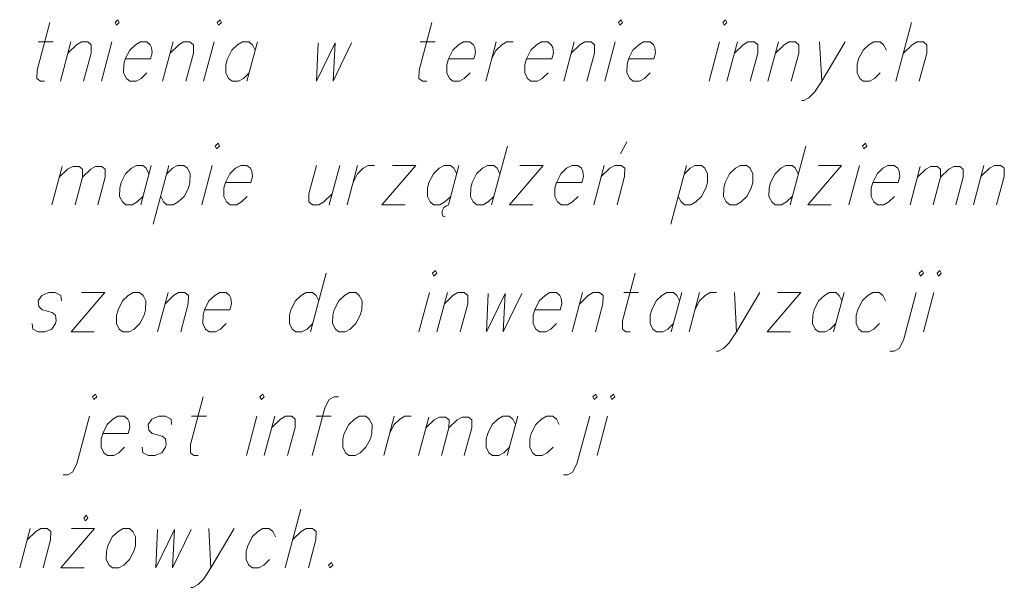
# Model space of a CAD drawing. Header units: millimetres. Extents: x 460 to 2266, y 622 to 2169.
# Tile 37 of 95: x 2080.35 to 2091.91, y 1834.77 to 1841.43. Entities that reach past the tile are written whole.
import ezdxf

# ---------------------------------------------------------------- set-up
doc = ezdxf.new("R2010")
doc.units = ezdxf.units.MM
doc.layers.add('#RAMKA', color=7, linetype='Continuous', lineweight=18)

# ---------------------------------------------------------------- blocks, each defined once
blk = doc.blocks.new('*U453')
at = {"layer": '#RAMKA', "color": 7, "linetype": 'ByBlock', "lineweight": 18}
blk.add_line((5555375.698, 5636187.795), (5555375.872, 5636187.795), dxfattribs=at)
at = {"layer": '#RAMKA', "color": 7, "linetype": 'ByBlock', "lineweight": 18, "flags": 128}
blk.add_lwpolyline([(5555375.834, 5636188.022), (5555375.684, 5636187.464), (5555375.683, 5636187.366), (5555375.724, 5636187.333), (5555375.773, 5636187.333)], dxfattribs=at)
blk = doc.blocks.new('*U454')
at = {"layer": '#RAMKA', "color": 7, "linetype": 'ByBlock', "lineweight": 18}
blk.add_line((5555376.081, 5636187.795), (5555375.958, 5636187.333), dxfattribs=at)
at = {"layer": '#RAMKA', "color": 7, "linetype": 'ByBlock', "lineweight": 18, "flags": 128}
blk.add_lwpolyline([(5555376.046, 5636187.664), (5555376.147, 5636187.762), (5555376.206, 5636187.795), (5555376.28, 5636187.795), (5555376.321, 5636187.762), (5555376.32, 5636187.664), (5555376.231, 5636187.333)], dxfattribs=at)
blk = doc.blocks.new('*U455')
at = {"layer": '#RAMKA', "color": 7, "linetype": 'ByBlock', "lineweight": 18}
blk.add_line((5555376.564, 5636187.795), (5555376.44, 5636187.333), dxfattribs=at)
at = {"layer": '#RAMKA', "color": 7, "linetype": 'ByBlock', "lineweight": 18, "flags": 128}
blk.add_lwpolyline([(5555376.6, 5636188.022), (5555376.616, 5636187.99), (5555376.65, 5636188.022), (5555376.634, 5636188.055), (5555376.6, 5636188.022)], dxfattribs=at)
blk = doc.blocks.new('*U456')
at = {"layer": '#RAMKA', "color": 7, "linetype": 'ByBlock', "lineweight": 18}
blk.add_line((5555377.281, 5636187.795), (5555377.157, 5636187.333), dxfattribs=at)
at = {"layer": '#RAMKA', "color": 7, "linetype": 'ByBlock', "lineweight": 18, "flags": 128}
blk.add_lwpolyline([(5555377.246, 5636187.664), (5555377.347, 5636187.762), (5555377.405, 5636187.795), (5555377.48, 5636187.795), (5555377.521, 5636187.762), (5555377.52, 5636187.664), (5555377.431, 5636187.333)], dxfattribs=at)
blk = doc.blocks.new('*U457')
at = {"layer": '#RAMKA', "color": 7, "linetype": 'ByBlock', "lineweight": 18}
blk.add_line((5555377.764, 5636187.795), (5555377.64, 5636187.333), dxfattribs=at)
at = {"layer": '#RAMKA', "color": 7, "linetype": 'ByBlock', "lineweight": 18, "flags": 128}
blk.add_lwpolyline([(5555377.8, 5636188.022), (5555377.816, 5636187.99), (5555377.85, 5636188.022), (5555377.833, 5636188.055), (5555377.8, 5636188.022)], dxfattribs=at)
blk = doc.blocks.new('*U458')
at = {"layer": '#RAMKA', "color": 7, "linetype": 'ByBlock', "lineweight": 18}
blk.add_line((5555378.271, 5636187.795), (5555378.148, 5636187.333), dxfattribs=at)
at = {"layer": '#RAMKA', "color": 7, "linetype": 'ByBlock', "lineweight": 18, "flags": 128}
blk.add_lwpolyline([(5555378.245, 5636187.697), (5555378.213, 5636187.762), (5555378.172, 5636187.795), (5555378.097, 5636187.795), (5555378.039, 5636187.762), (5555377.972, 5636187.697), (5555377.919, 5636187.594), (5555377.902, 5636187.529), (5555377.9, 5636187.431), (5555377.933, 5636187.366), (5555377.974, 5636187.333), (5555378.048, 5636187.333), (5555378.107, 5636187.366), (5555378.174, 5636187.431)], dxfattribs=at)
blk = doc.blocks.new('*U459')
at = {"layer": '#RAMKA', "color": 7, "linetype": 'ByBlock', "lineweight": 18}
blk.add_line((5555380.184, 5636187.795), (5555380.358, 5636187.795), dxfattribs=at)
at = {"layer": '#RAMKA', "color": 7, "linetype": 'ByBlock', "lineweight": 18, "flags": 128}
blk.add_lwpolyline([(5555380.32, 5636188.022), (5555380.17, 5636187.464), (5555380.169, 5636187.366), (5555380.21, 5636187.333), (5555380.26, 5636187.333)], dxfattribs=at)
blk = doc.blocks.new('*U460')
at = {"layer": '#RAMKA', "color": 7, "linetype": 'ByBlock', "lineweight": 18}
blk.add_line((5555381.075, 5636187.795), (5555380.952, 5636187.333), dxfattribs=at)
at = {"layer": '#RAMKA', "color": 7, "linetype": 'ByBlock', "lineweight": 18, "flags": 128}
blk.add_lwpolyline([(5555381.022, 5636187.594), (5555381.074, 5636187.697), (5555381.141, 5636187.762), (5555381.2, 5636187.795), (5555381.274, 5636187.795)], dxfattribs=at)
blk = doc.blocks.new('*U461')
at = {"layer": '#RAMKA', "color": 7, "linetype": 'ByBlock', "lineweight": 18}
blk.add_line((5555381.991, 5636187.795), (5555381.868, 5636187.333), dxfattribs=at)
at = {"layer": '#RAMKA', "color": 7, "linetype": 'ByBlock', "lineweight": 18, "flags": 128}
blk.add_lwpolyline([(5555381.956, 5636187.664), (5555382.057, 5636187.762), (5555382.116, 5636187.795), (5555382.19, 5636187.795), (5555382.231, 5636187.762), (5555382.23, 5636187.664), (5555382.141, 5636187.333)], dxfattribs=at)
blk = doc.blocks.new('*U462')
at = {"layer": '#RAMKA', "color": 7, "linetype": 'ByBlock', "lineweight": 18}
blk.add_line((5555382.474, 5636187.795), (5555382.35, 5636187.333), dxfattribs=at)
at = {"layer": '#RAMKA', "color": 7, "linetype": 'ByBlock', "lineweight": 18, "flags": 128}
blk.add_lwpolyline([(5555382.51, 5636188.022), (5555382.526, 5636187.99), (5555382.56, 5636188.022), (5555382.544, 5636188.055), (5555382.51, 5636188.022)], dxfattribs=at)
blk = doc.blocks.new('*U463')
at = {"layer": '#RAMKA', "color": 7, "linetype": 'ByBlock', "lineweight": 18}
blk.add_line((5555383.699, 5636187.795), (5555383.575, 5636187.333), dxfattribs=at)
at = {"layer": '#RAMKA', "color": 7, "linetype": 'ByBlock', "lineweight": 18, "flags": 128}
blk.add_lwpolyline([(5555383.735, 5636188.022), (5555383.751, 5636187.99), (5555383.784, 5636188.022), (5555383.768, 5636188.055), (5555383.735, 5636188.022)], dxfattribs=at)
blk = doc.blocks.new('*U464')
at = {"layer": '#RAMKA', "color": 7, "linetype": 'ByBlock', "lineweight": 18}
blk.add_line((5555383.908, 5636187.795), (5555383.784, 5636187.333), dxfattribs=at)
at = {"layer": '#RAMKA', "color": 7, "linetype": 'ByBlock', "lineweight": 18, "flags": 128}
blk.add_lwpolyline([(5555383.873, 5636187.664), (5555383.974, 5636187.762), (5555384.032, 5636187.795), (5555384.107, 5636187.795), (5555384.148, 5636187.762), (5555384.146, 5636187.664), (5555384.058, 5636187.333)], dxfattribs=at)
blk = doc.blocks.new('*U465')
at = {"layer": '#RAMKA', "color": 7, "linetype": 'ByBlock', "lineweight": 18}
blk.add_line((5555384.391, 5636187.795), (5555384.267, 5636187.333), dxfattribs=at)
at = {"layer": '#RAMKA', "color": 7, "linetype": 'ByBlock', "lineweight": 18, "flags": 128}
blk.add_lwpolyline([(5555384.356, 5636187.664), (5555384.456, 5636187.762), (5555384.515, 5636187.795), (5555384.59, 5636187.795), (5555384.631, 5636187.762), (5555384.629, 5636187.664), (5555384.541, 5636187.333)], dxfattribs=at)
blk = doc.blocks.new('*U466')
at = {"layer": '#RAMKA', "color": 7, "linetype": 'ByBlock', "lineweight": 18}
blk.add_line((5555384.873, 5636187.795), (5555384.899, 5636187.333), dxfattribs=at)
at = {"layer": '#RAMKA', "color": 7, "linetype": 'ByBlock', "lineweight": 18, "flags": 128}
blk.add_lwpolyline([(5555385.172, 5636187.795), (5555384.899, 5636187.333), (5555384.814, 5636187.203), (5555384.747, 5636187.138), (5555384.689, 5636187.106), (5555384.664, 5636187.106)], dxfattribs=at)
blk = doc.blocks.new('*U467')
at = {"layer": '#RAMKA', "color": 7, "linetype": 'ByBlock', "lineweight": 18}
blk.add_line((5555385.954, 5636188.022), (5555385.769, 5636187.333), dxfattribs=at)
at = {"layer": '#RAMKA', "color": 7, "linetype": 'ByBlock', "lineweight": 18, "flags": 128}
blk.add_lwpolyline([(5555385.858, 5636187.664), (5555385.959, 5636187.762), (5555386.017, 5636187.795), (5555386.092, 5636187.795), (5555386.133, 5636187.762), (5555386.132, 5636187.664), (5555386.043, 5636187.333)], dxfattribs=at)
blk = doc.blocks.new('*U480')
at = {"layer": '#RAMKA', "color": 7, "linetype": 'ByBlock', "lineweight": 18}
blk.add_line((5555375.979, 5636186.333), (5555375.858, 5636185.882), dxfattribs=at)
at = {"layer": '#RAMKA', "color": 7, "linetype": 'ByBlock', "lineweight": 18, "flags": 128}
for points in [[(5555375.945, 5636186.205), (5555376.043, 5636186.301), (5555376.105, 5636186.333), (5555376.178, 5636186.333), (5555376.218, 5636186.301), (5555376.216, 5636186.205), (5555376.13, 5636185.882)], [(5555376.216, 5636186.205), (5555376.315, 5636186.301), (5555376.372, 5636186.333), (5555376.445, 5636186.333), (5555376.485, 5636186.301), (5555376.484, 5636186.205), (5555376.397, 5636185.882)]]:
    blk.add_lwpolyline(points, dxfattribs=at)
blk = doc.blocks.new('*U481')
at = {"layer": '#RAMKA', "color": 7, "linetype": 'ByBlock', "lineweight": 18}
blk.add_line((5555377.024, 5636186.343), (5555376.901, 5636185.882), dxfattribs=at)
at = {"layer": '#RAMKA', "color": 7, "linetype": 'ByBlock', "lineweight": 18, "flags": 128}
blk.add_lwpolyline([(5555376.998, 5636186.246), (5555376.966, 5636186.311), (5555376.925, 5636186.343), (5555376.85, 5636186.343), (5555376.792, 5636186.311), (5555376.724, 5636186.246), (5555376.672, 5636186.142), (5555376.655, 5636186.077), (5555376.653, 5636185.98), (5555376.686, 5636185.915), (5555376.727, 5636185.882), (5555376.801, 5636185.882), (5555376.86, 5636185.915), (5555376.927, 5636185.98)], dxfattribs=at)
blk = doc.blocks.new('*U482')
at = {"layer": '#RAMKA', "color": 7, "linetype": 'ByBlock', "lineweight": 18}
blk.add_line((5555377.233, 5636186.343), (5555377.049, 5636185.654), dxfattribs=at)
at = {"layer": '#RAMKA', "color": 7, "linetype": 'ByBlock', "lineweight": 18, "flags": 128}
blk.add_lwpolyline([(5555377.207, 5636186.246), (5555377.274, 5636186.311), (5555377.333, 5636186.343), (5555377.408, 5636186.343), (5555377.449, 5636186.311), (5555377.481, 5636186.246), (5555377.478, 5636186.142), (5555377.461, 5636186.077), (5555377.41, 5636185.98), (5555377.342, 5636185.915), (5555377.284, 5636185.882), (5555377.209, 5636185.882), (5555377.168, 5636185.915), (5555377.136, 5636185.98)], dxfattribs=at)
blk = doc.blocks.new('*U483')
at = {"layer": '#RAMKA', "color": 7, "linetype": 'ByBlock', "lineweight": 18}
blk.add_line((5555377.741, 5636186.343), (5555377.618, 5636185.882), dxfattribs=at)
at = {"layer": '#RAMKA', "color": 7, "linetype": 'ByBlock', "lineweight": 18, "flags": 128}
blk.add_lwpolyline([(5555377.777, 5636186.571), (5555377.793, 5636186.539), (5555377.827, 5636186.571), (5555377.811, 5636186.604), (5555377.777, 5636186.571)], dxfattribs=at)
blk = doc.blocks.new('*U484')
at = {"layer": '#RAMKA', "color": 7, "linetype": 'ByBlock', "lineweight": 18}
blk.add_line((5555379.239, 5636186.343), (5555379.116, 5636185.882), dxfattribs=at)
at = {"layer": '#RAMKA', "color": 7, "linetype": 'ByBlock', "lineweight": 18, "flags": 128}
blk.add_lwpolyline([(5555378.966, 5636186.343), (5555378.877, 5636186.012), (5555378.876, 5636185.915), (5555378.917, 5636185.882), (5555378.991, 5636185.882), (5555379.05, 5636185.915), (5555379.151, 5636186.012)], dxfattribs=at)
blk = doc.blocks.new('*U485')
at = {"layer": '#RAMKA', "color": 7, "linetype": 'ByBlock', "lineweight": 18}
blk.add_line((5555379.448, 5636186.343), (5555379.325, 5636185.882), dxfattribs=at)
at = {"layer": '#RAMKA', "color": 7, "linetype": 'ByBlock', "lineweight": 18, "flags": 128}
blk.add_lwpolyline([(5555379.395, 5636186.142), (5555379.447, 5636186.246), (5555379.514, 5636186.311), (5555379.573, 5636186.343), (5555379.647, 5636186.343)], dxfattribs=at)
blk = doc.blocks.new('*U486')
at = {"layer": '#RAMKA', "color": 7, "linetype": 'ByBlock', "lineweight": 18}
for p, q in [((5555380.13, 5636186.343), (5555379.733, 5636185.882)), ((5555379.857, 5636186.343), (5555380.13, 5636186.343)), ((5555379.733, 5636185.882), (5555380.007, 5636185.882))]:
    blk.add_line(p, q, dxfattribs=at)
blk = doc.blocks.new('*U487')
at = {"layer": '#RAMKA', "color": 7, "linetype": 'ByBlock', "lineweight": 18}
for p, q in [((5555380.638, 5636186.343), (5555380.514, 5636185.882)), ((5555380.46, 5636185.85), (5555380.442, 5636185.812)), ((5555380.487, 5636185.871), (5555380.46, 5636185.85)), ((5555380.514, 5636185.882), (5555380.487, 5636185.871)), ((5555380.442, 5636185.812), (5555380.44, 5636185.774)), ((5555380.44, 5636185.774), (5555380.453, 5636185.746)), ((5555380.453, 5636185.746), (5555380.477, 5636185.741))]:
    blk.add_line(p, q, dxfattribs=at)
at = {"layer": '#RAMKA', "color": 7, "linetype": 'ByBlock', "lineweight": 18, "flags": 128}
blk.add_lwpolyline([(5555380.612, 5636186.246), (5555380.579, 5636186.311), (5555380.538, 5636186.343), (5555380.464, 5636186.343), (5555380.405, 5636186.311), (5555380.338, 5636186.246), (5555380.286, 5636186.142), (5555380.268, 5636186.077), (5555380.267, 5636185.98), (5555380.299, 5636185.915), (5555380.34, 5636185.882), (5555380.415, 5636185.882), (5555380.473, 5636185.915), (5555380.541, 5636185.98)], dxfattribs=at)
blk = doc.blocks.new('*U488')
at = {"layer": '#RAMKA', "color": 7, "linetype": 'ByBlock', "lineweight": 18}
blk.add_line((5555381.207, 5636186.571), (5555381.022, 5636185.882), dxfattribs=at)
at = {"layer": '#RAMKA', "color": 7, "linetype": 'ByBlock', "lineweight": 18, "flags": 128}
blk.add_lwpolyline([(5555381.119, 5636186.246), (5555381.087, 5636186.311), (5555381.046, 5636186.343), (5555380.972, 5636186.343), (5555380.913, 5636186.311), (5555380.846, 5636186.246), (5555380.793, 5636186.142), (5555380.776, 5636186.077), (5555380.775, 5636185.98), (5555380.807, 5636185.915), (5555380.848, 5636185.882), (5555380.923, 5636185.882), (5555380.981, 5636185.915), (5555381.048, 5636185.98)], dxfattribs=at)
blk = doc.blocks.new('*U489')
at = {"layer": '#RAMKA', "color": 7, "linetype": 'ByBlock', "lineweight": 18}
for p, q in [((5555381.628, 5636186.343), (5555381.231, 5636185.882)), ((5555381.355, 5636186.343), (5555381.628, 5636186.343)), ((5555381.231, 5636185.882), (5555381.505, 5636185.882))]:
    blk.add_line(p, q, dxfattribs=at)
blk = doc.blocks.new('*U490')
at = {"layer": '#RAMKA', "color": 7, "linetype": 'ByBlock', "lineweight": 18}
for p, q in [((5555382.535, 5636186.479), (5555382.61, 5636186.62)), ((5555382.345, 5636186.343), (5555382.222, 5636185.882))]:
    blk.add_line(p, q, dxfattribs=at)
at = {"layer": '#RAMKA', "color": 7, "linetype": 'ByBlock', "lineweight": 18, "flags": 128}
blk.add_lwpolyline([(5555382.31, 5636186.213), (5555382.411, 5636186.311), (5555382.47, 5636186.343), (5555382.544, 5636186.343), (5555382.585, 5636186.311), (5555382.584, 5636186.213), (5555382.495, 5636185.882)], dxfattribs=at)
blk = doc.blocks.new('*U491')
at = {"layer": '#RAMKA', "color": 7, "linetype": 'ByBlock', "lineweight": 18}
blk.add_line((5555383.311, 5636186.343), (5555383.126, 5636185.654), dxfattribs=at)
at = {"layer": '#RAMKA', "color": 7, "linetype": 'ByBlock', "lineweight": 18, "flags": 128}
blk.add_lwpolyline([(5555383.285, 5636186.246), (5555383.352, 5636186.311), (5555383.41, 5636186.343), (5555383.485, 5636186.343), (5555383.526, 5636186.311), (5555383.558, 5636186.246), (5555383.556, 5636186.142), (5555383.538, 5636186.077), (5555383.487, 5636185.98), (5555383.42, 5636185.915), (5555383.361, 5636185.882), (5555383.287, 5636185.882), (5555383.246, 5636185.915), (5555383.214, 5636185.98)], dxfattribs=at)
blk = doc.blocks.new('*U492')
at = {"layer": '#RAMKA', "color": 7, "linetype": 'ByBlock', "lineweight": 18}
blk.add_line((5555384.711, 5636186.571), (5555384.526, 5636185.882), dxfattribs=at)
at = {"layer": '#RAMKA', "color": 7, "linetype": 'ByBlock', "lineweight": 18, "flags": 128}
blk.add_lwpolyline([(5555384.623, 5636186.246), (5555384.591, 5636186.311), (5555384.55, 5636186.343), (5555384.475, 5636186.343), (5555384.417, 5636186.311), (5555384.35, 5636186.246), (5555384.297, 5636186.142), (5555384.28, 5636186.077), (5555384.279, 5636185.98), (5555384.311, 5636185.915), (5555384.352, 5636185.882), (5555384.427, 5636185.882), (5555384.485, 5636185.915), (5555384.552, 5636185.98)], dxfattribs=at)
blk = doc.blocks.new('*U493')
at = {"layer": '#RAMKA', "color": 7, "linetype": 'ByBlock', "lineweight": 18}
for p, q in [((5555385.132, 5636186.343), (5555384.735, 5636185.882)), ((5555384.859, 5636186.343), (5555385.132, 5636186.343)), ((5555384.735, 5636185.882), (5555385.009, 5636185.882))]:
    blk.add_line(p, q, dxfattribs=at)
blk = doc.blocks.new('*U494')
at = {"layer": '#RAMKA', "color": 7, "linetype": 'ByBlock', "lineweight": 18}
blk.add_line((5555385.342, 5636186.343), (5555385.218, 5636185.882), dxfattribs=at)
at = {"layer": '#RAMKA', "color": 7, "linetype": 'ByBlock', "lineweight": 18, "flags": 128}
blk.add_lwpolyline([(5555385.378, 5636186.571), (5555385.394, 5636186.539), (5555385.428, 5636186.571), (5555385.411, 5636186.604), (5555385.378, 5636186.571)], dxfattribs=at)
blk = doc.blocks.new('*U495')
at = {"layer": '#RAMKA', "color": 7, "linetype": 'ByBlock', "lineweight": 18}
blk.add_line((5555386.056, 5636186.333), (5555385.935, 5636185.882), dxfattribs=at)
at = {"layer": '#RAMKA', "color": 7, "linetype": 'ByBlock', "lineweight": 18, "flags": 128}
for points in [[(5555386.022, 5636186.205), (5555386.12, 5636186.301), (5555386.181, 5636186.333), (5555386.254, 5636186.333), (5555386.294, 5636186.301), (5555386.293, 5636186.205), (5555386.206, 5636185.882)], [(5555386.293, 5636186.205), (5555386.391, 5636186.301), (5555386.448, 5636186.333), (5555386.521, 5636186.333), (5555386.561, 5636186.301), (5555386.56, 5636186.205), (5555386.474, 5636185.882)]]:
    blk.add_lwpolyline(points, dxfattribs=at)
blk = doc.blocks.new('*U496')
at = {"layer": '#RAMKA', "color": 7, "linetype": 'ByBlock', "lineweight": 18}
blk.add_line((5555386.802, 5636186.343), (5555386.679, 5636185.882), dxfattribs=at)
at = {"layer": '#RAMKA', "color": 7, "linetype": 'ByBlock', "lineweight": 18, "flags": 128}
blk.add_lwpolyline([(5555386.767, 5636186.213), (5555386.868, 5636186.311), (5555386.927, 5636186.343), (5555387.001, 5636186.343), (5555387.042, 5636186.311), (5555387.041, 5636186.213), (5555386.952, 5636185.882)], dxfattribs=at)
blk = doc.blocks.new('*U512')
at = {"layer": '#RAMKA', "color": 7, "linetype": 'ByBlock', "lineweight": 18}
for p, q in [((5555376.48, 5636184.851), (5555376.083, 5636184.39)), ((5555376.206, 5636184.851), (5555376.48, 5636184.851)), ((5555376.083, 5636184.39), (5555376.356, 5636184.39))]:
    blk.add_line(p, q, dxfattribs=at)
blk = doc.blocks.new('*U513')
at = {"layer": '#RAMKA', "color": 7, "linetype": 'ByBlock', "lineweight": 18}
blk.add_line((5555377.222, 5636184.851), (5555377.098, 5636184.39), dxfattribs=at)
at = {"layer": '#RAMKA', "color": 7, "linetype": 'ByBlock', "lineweight": 18, "flags": 128}
blk.add_lwpolyline([(5555377.187, 5636184.721), (5555377.288, 5636184.818), (5555377.346, 5636184.851), (5555377.421, 5636184.851), (5555377.462, 5636184.818), (5555377.46, 5636184.721), (5555377.372, 5636184.39)], dxfattribs=at)
blk = doc.blocks.new('*U514')
at = {"layer": '#RAMKA', "color": 7, "linetype": 'ByBlock', "lineweight": 18}
blk.add_line((5555379.079, 5636185.079), (5555378.895, 5636184.39), dxfattribs=at)
at = {"layer": '#RAMKA', "color": 7, "linetype": 'ByBlock', "lineweight": 18, "flags": 128}
blk.add_lwpolyline([(5555378.992, 5636184.753), (5555378.96, 5636184.818), (5555378.919, 5636184.851), (5555378.844, 5636184.851), (5555378.786, 5636184.818), (5555378.719, 5636184.753), (5555378.666, 5636184.65), (5555378.649, 5636184.585), (5555378.647, 5636184.487), (5555378.68, 5636184.422), (5555378.721, 5636184.39), (5555378.795, 5636184.39), (5555378.854, 5636184.422), (5555378.921, 5636184.487)], dxfattribs=at)
blk = doc.blocks.new('*U515')
at = {"layer": '#RAMKA', "color": 7, "linetype": 'ByBlock', "lineweight": 18}
blk.add_line((5555380.293, 5636184.851), (5555380.169, 5636184.39), dxfattribs=at)
at = {"layer": '#RAMKA', "color": 7, "linetype": 'ByBlock', "lineweight": 18, "flags": 128}
blk.add_lwpolyline([(5555380.329, 5636185.079), (5555380.345, 5636185.046), (5555380.379, 5636185.079), (5555380.362, 5636185.111), (5555380.329, 5636185.079)], dxfattribs=at)
blk = doc.blocks.new('*U516')
at = {"layer": '#RAMKA', "color": 7, "linetype": 'ByBlock', "lineweight": 18}
blk.add_line((5555380.502, 5636184.851), (5555380.378, 5636184.39), dxfattribs=at)
at = {"layer": '#RAMKA', "color": 7, "linetype": 'ByBlock', "lineweight": 18, "flags": 128}
blk.add_lwpolyline([(5555380.467, 5636184.721), (5555380.568, 5636184.818), (5555380.626, 5636184.851), (5555380.701, 5636184.851), (5555380.742, 5636184.818), (5555380.741, 5636184.721), (5555380.652, 5636184.39)], dxfattribs=at)
blk = doc.blocks.new('*U517')
at = {"layer": '#RAMKA', "color": 7, "linetype": 'ByBlock', "lineweight": 18}
blk.add_line((5555382.09, 5636184.851), (5555381.967, 5636184.39), dxfattribs=at)
at = {"layer": '#RAMKA', "color": 7, "linetype": 'ByBlock', "lineweight": 18, "flags": 128}
blk.add_lwpolyline([(5555382.056, 5636184.721), (5555382.156, 5636184.818), (5555382.215, 5636184.851), (5555382.289, 5636184.851), (5555382.33, 5636184.818), (5555382.329, 5636184.721), (5555382.24, 5636184.39)], dxfattribs=at)
blk = doc.blocks.new('*U518')
at = {"layer": '#RAMKA', "color": 7, "linetype": 'ByBlock', "lineweight": 18}
blk.add_line((5555382.573, 5636184.851), (5555382.747, 5636184.851), dxfattribs=at)
at = {"layer": '#RAMKA', "color": 7, "linetype": 'ByBlock', "lineweight": 18, "flags": 128}
blk.add_lwpolyline([(5555382.709, 5636185.079), (5555382.559, 5636184.52), (5555382.558, 5636184.422), (5555382.599, 5636184.39), (5555382.649, 5636184.39)], dxfattribs=at)
blk = doc.blocks.new('*U519')
at = {"layer": '#RAMKA', "color": 7, "linetype": 'ByBlock', "lineweight": 18}
blk.add_line((5555383.255, 5636184.851), (5555383.131, 5636184.39), dxfattribs=at)
at = {"layer": '#RAMKA', "color": 7, "linetype": 'ByBlock', "lineweight": 18, "flags": 128}
blk.add_lwpolyline([(5555383.229, 5636184.753), (5555383.197, 5636184.818), (5555383.156, 5636184.851), (5555383.081, 5636184.851), (5555383.022, 5636184.818), (5555382.955, 5636184.753), (5555382.903, 5636184.65), (5555382.885, 5636184.585), (5555382.884, 5636184.487), (5555382.916, 5636184.422), (5555382.957, 5636184.39), (5555383.032, 5636184.39), (5555383.09, 5636184.422), (5555383.158, 5636184.487)], dxfattribs=at)
blk = doc.blocks.new('*U520')
at = {"layer": '#RAMKA', "color": 7, "linetype": 'ByBlock', "lineweight": 18}
blk.add_line((5555383.464, 5636184.851), (5555383.341, 5636184.39), dxfattribs=at)
at = {"layer": '#RAMKA', "color": 7, "linetype": 'ByBlock', "lineweight": 18, "flags": 128}
blk.add_lwpolyline([(5555383.41, 5636184.65), (5555383.463, 5636184.753), (5555383.53, 5636184.818), (5555383.589, 5636184.851), (5555383.663, 5636184.851)], dxfattribs=at)
blk = doc.blocks.new('*U521')
at = {"layer": '#RAMKA', "color": 7, "linetype": 'ByBlock', "lineweight": 18}
blk.add_line((5555383.872, 5636184.851), (5555383.898, 5636184.39), dxfattribs=at)
at = {"layer": '#RAMKA', "color": 7, "linetype": 'ByBlock', "lineweight": 18, "flags": 128}
blk.add_lwpolyline([(5555384.171, 5636184.851), (5555383.898, 5636184.39), (5555383.813, 5636184.26), (5555383.746, 5636184.194), (5555383.688, 5636184.162), (5555383.663, 5636184.162)], dxfattribs=at)
blk = doc.blocks.new('*U522')
at = {"layer": '#RAMKA', "color": 7, "linetype": 'ByBlock', "lineweight": 18}
for p, q in [((5555384.654, 5636184.851), (5555384.257, 5636184.39)), ((5555384.38, 5636184.851), (5555384.654, 5636184.851)), ((5555384.257, 5636184.39), (5555384.53, 5636184.39))]:
    blk.add_line(p, q, dxfattribs=at)
blk = doc.blocks.new('*U523')
at = {"layer": '#RAMKA', "color": 7, "linetype": 'ByBlock', "lineweight": 18}
blk.add_line((5555385.161, 5636184.851), (5555385.038, 5636184.39), dxfattribs=at)
at = {"layer": '#RAMKA', "color": 7, "linetype": 'ByBlock', "lineweight": 18, "flags": 128}
blk.add_lwpolyline([(5555385.135, 5636184.753), (5555385.103, 5636184.818), (5555385.062, 5636184.851), (5555384.987, 5636184.851), (5555384.929, 5636184.818), (5555384.862, 5636184.753), (5555384.809, 5636184.65), (5555384.792, 5636184.585), (5555384.79, 5636184.487), (5555384.823, 5636184.422), (5555384.864, 5636184.39), (5555384.938, 5636184.39), (5555384.997, 5636184.422), (5555385.064, 5636184.487)], dxfattribs=at)
blk = doc.blocks.new('*U524')
at = {"layer": '#RAMKA', "color": 7, "linetype": 'ByBlock', "lineweight": 18, "flags": 128}
for points in [[(5555386.043, 5636185.079), (5555386.059, 5636185.046), (5555386.093, 5636185.079), (5555386.076, 5636185.111), (5555386.043, 5636185.079)], [(5555386.007, 5636184.851), (5555385.857, 5636184.292), (5555385.806, 5636184.194), (5555385.747, 5636184.162), (5555385.698, 5636184.162)]]:
    blk.add_lwpolyline(points, dxfattribs=at)
blk = doc.blocks.new('*U525')
at = {"layer": '#RAMKA', "color": 7, "linetype": 'ByBlock', "lineweight": 18}
blk.add_line((5555386.216, 5636184.851), (5555386.092, 5636184.39), dxfattribs=at)
at = {"layer": '#RAMKA', "color": 7, "linetype": 'ByBlock', "lineweight": 18, "flags": 128}
blk.add_lwpolyline([(5555386.252, 5636185.079), (5555386.268, 5636185.046), (5555386.302, 5636185.079), (5555386.286, 5636185.111), (5555386.252, 5636185.079)], dxfattribs=at)
blk = doc.blocks.new('*U538')
at = {"layer": '#RAMKA', "color": 7, "linetype": 'ByBlock', "lineweight": 18, "flags": 128}
for points in [[(5555376.336, 5636183.627), (5555376.352, 5636183.595), (5555376.386, 5636183.627), (5555376.37, 5636183.66), (5555376.336, 5636183.627)], [(5555376.3, 5636183.4), (5555376.15, 5636182.841), (5555376.099, 5636182.743), (5555376.041, 5636182.711), (5555375.991, 5636182.711)]]:
    blk.add_lwpolyline(points, dxfattribs=at)
blk = doc.blocks.new('*U539')
at = {"layer": '#RAMKA', "color": 7, "linetype": 'ByBlock', "lineweight": 18}
blk.add_line((5555377.499, 5636183.4), (5555377.674, 5636183.4), dxfattribs=at)
at = {"layer": '#RAMKA', "color": 7, "linetype": 'ByBlock', "lineweight": 18, "flags": 128}
blk.add_lwpolyline([(5555377.635, 5636183.627), (5555377.485, 5636183.069), (5555377.484, 5636182.971), (5555377.525, 5636182.938), (5555377.575, 5636182.938)], dxfattribs=at)
blk = doc.blocks.new('*U540')
at = {"layer": '#RAMKA', "color": 7, "linetype": 'ByBlock', "lineweight": 18}
blk.add_line((5555378.266, 5636183.4), (5555378.143, 5636182.938), dxfattribs=at)
at = {"layer": '#RAMKA', "color": 7, "linetype": 'ByBlock', "lineweight": 18, "flags": 128}
blk.add_lwpolyline([(5555378.302, 5636183.627), (5555378.318, 5636183.595), (5555378.352, 5636183.627), (5555378.336, 5636183.66), (5555378.302, 5636183.627)], dxfattribs=at)
blk = doc.blocks.new('*U541')
at = {"layer": '#RAMKA', "color": 7, "linetype": 'ByBlock', "lineweight": 18}
blk.add_line((5555378.475, 5636183.4), (5555378.352, 5636182.938), dxfattribs=at)
at = {"layer": '#RAMKA', "color": 7, "linetype": 'ByBlock', "lineweight": 18, "flags": 128}
blk.add_lwpolyline([(5555378.44, 5636183.269), (5555378.541, 5636183.367), (5555378.6, 5636183.4), (5555378.674, 5636183.4), (5555378.715, 5636183.367), (5555378.714, 5636183.269), (5555378.625, 5636182.938)], dxfattribs=at)
blk = doc.blocks.new('*U542')
at = {"layer": '#RAMKA', "color": 7, "linetype": 'ByBlock', "lineweight": 18}
blk.add_line((5555378.962, 5636183.4), (5555379.136, 5636183.4), dxfattribs=at)
at = {"layer": '#RAMKA', "color": 7, "linetype": 'ByBlock', "lineweight": 18, "flags": 128}
blk.add_lwpolyline([(5555379.222, 5636183.627), (5555379.173, 5636183.627), (5555379.114, 5636183.595), (5555379.063, 5636183.497), (5555378.913, 5636182.938)], dxfattribs=at)
blk = doc.blocks.new('*U543')
at = {"layer": '#RAMKA', "color": 7, "linetype": 'ByBlock', "lineweight": 18}
blk.add_line((5555379.878, 5636183.4), (5555379.755, 5636182.938), dxfattribs=at)
at = {"layer": '#RAMKA', "color": 7, "linetype": 'ByBlock', "lineweight": 18, "flags": 128}
blk.add_lwpolyline([(5555379.824, 5636183.199), (5555379.877, 5636183.302), (5555379.944, 5636183.367), (5555380.002, 5636183.4), (5555380.077, 5636183.4)], dxfattribs=at)
blk = doc.blocks.new('*U544')
at = {"layer": '#RAMKA', "color": 7, "linetype": 'ByBlock', "lineweight": 18}
blk.add_line((5555380.283, 5636183.389), (5555380.163, 5636182.938), dxfattribs=at)
at = {"layer": '#RAMKA', "color": 7, "linetype": 'ByBlock', "lineweight": 18, "flags": 128}
for points in [[(5555380.249, 5636183.262), (5555380.348, 5636183.357), (5555380.409, 5636183.389), (5555380.482, 5636183.389), (5555380.522, 5636183.357), (5555380.521, 5636183.262), (5555380.434, 5636182.938)], [(5555380.521, 5636183.262), (5555380.619, 5636183.357), (5555380.676, 5636183.389), (5555380.749, 5636183.389), (5555380.789, 5636183.357), (5555380.788, 5636183.262), (5555380.701, 5636182.938)]]:
    blk.add_lwpolyline(points, dxfattribs=at)
blk = doc.blocks.new('*U545')
at = {"layer": '#RAMKA', "color": 7, "linetype": 'ByBlock', "lineweight": 18}
blk.add_line((5555381.329, 5636183.4), (5555381.205, 5636182.938), dxfattribs=at)
at = {"layer": '#RAMKA', "color": 7, "linetype": 'ByBlock', "lineweight": 18, "flags": 128}
blk.add_lwpolyline([(5555381.302, 5636183.302), (5555381.27, 5636183.367), (5555381.229, 5636183.4), (5555381.154, 5636183.4), (5555381.096, 5636183.367), (5555381.029, 5636183.302), (5555380.976, 5636183.199), (5555380.959, 5636183.134), (5555380.958, 5636183.036), (5555380.99, 5636182.971), (5555381.031, 5636182.938), (5555381.105, 5636182.938), (5555381.164, 5636182.971), (5555381.231, 5636183.036)], dxfattribs=at)
blk = doc.blocks.new('*U546')
at = {"layer": '#RAMKA', "color": 7, "linetype": 'ByBlock', "lineweight": 18, "flags": 128}
for points in [[(5555382.21, 5636183.627), (5555382.226, 5636183.595), (5555382.26, 5636183.627), (5555382.244, 5636183.66), (5555382.21, 5636183.627)], [(5555382.174, 5636183.4), (5555382.024, 5636182.841), (5555381.973, 5636182.743), (5555381.915, 5636182.711), (5555381.865, 5636182.711)]]:
    blk.add_lwpolyline(points, dxfattribs=at)
blk = doc.blocks.new('*U547')
at = {"layer": '#RAMKA', "color": 7, "linetype": 'ByBlock', "lineweight": 18}
blk.add_line((5555382.383, 5636183.4), (5555382.26, 5636182.938), dxfattribs=at)
at = {"layer": '#RAMKA', "color": 7, "linetype": 'ByBlock', "lineweight": 18, "flags": 128}
blk.add_lwpolyline([(5555382.419, 5636183.627), (5555382.435, 5636183.595), (5555382.469, 5636183.627), (5555382.453, 5636183.66), (5555382.419, 5636183.627)], dxfattribs=at)
blk = doc.blocks.new('*U560')
at = {"layer": '#RAMKA', "color": 7, "linetype": 'ByBlock', "lineweight": 18}
blk.add_line((5555375.604, 5636182.08), (5555375.48, 5636181.619), dxfattribs=at)
at = {"layer": '#RAMKA', "color": 7, "linetype": 'ByBlock', "lineweight": 18, "flags": 128}
blk.add_lwpolyline([(5555375.569, 5636181.95), (5555375.67, 5636182.048), (5555375.728, 5636182.08), (5555375.803, 5636182.08), (5555375.844, 5636182.048), (5555375.843, 5636181.95), (5555375.754, 5636181.619)], dxfattribs=at)
blk = doc.blocks.new('*U561')
at = {"layer": '#RAMKA', "color": 7, "linetype": 'ByBlock', "lineweight": 18}
for p, q in [((5555376.36, 5636182.08), (5555375.963, 5636181.619)), ((5555376.087, 5636182.08), (5555376.36, 5636182.08)), ((5555375.963, 5636181.619), (5555376.237, 5636181.619))]:
    blk.add_line(p, q, dxfattribs=at)
at = {"layer": '#RAMKA', "color": 7, "linetype": 'ByBlock', "lineweight": 18, "flags": 128}
blk.add_lwpolyline([(5555376.232, 5636182.205), (5555376.248, 5636182.172), (5555376.282, 5636182.205), (5555376.266, 5636182.238), (5555376.232, 5636182.205)], dxfattribs=at)
blk = doc.blocks.new('*U562')
at = {"layer": '#RAMKA', "color": 7, "linetype": 'ByBlock', "lineweight": 18}
blk.add_line((5555377.7, 5636182.08), (5555377.726, 5636181.619), dxfattribs=at)
at = {"layer": '#RAMKA', "color": 7, "linetype": 'ByBlock', "lineweight": 18, "flags": 128}
blk.add_lwpolyline([(5555377.999, 5636182.08), (5555377.726, 5636181.619), (5555377.641, 5636181.489), (5555377.574, 5636181.424), (5555377.515, 5636181.391), (5555377.491, 5636181.391)], dxfattribs=at)
blk = doc.blocks.new('*U563')
at = {"layer": '#RAMKA', "color": 7, "linetype": 'ByBlock', "lineweight": 18}
blk.add_line((5555378.781, 5636182.308), (5555378.596, 5636181.619), dxfattribs=at)
at = {"layer": '#RAMKA', "color": 7, "linetype": 'ByBlock', "lineweight": 18, "flags": 128}
blk.add_lwpolyline([(5555378.685, 5636181.95), (5555378.785, 5636182.048), (5555378.844, 5636182.08), (5555378.918, 5636182.08), (5555378.96, 5636182.048), (5555378.958, 5636181.95), (5555378.87, 5636181.619)], dxfattribs=at)

msp = doc.modelspace()

# ---------------------------------------------------------------- linework, layer by layer
at = {"layer": '#RAMKA', "color": 7, "linetype": 'Continuous', "lineweight": 18, "flags": 128}
for points in [[(2081.584, 1840.971), (2081.883, 1840.971), (2081.902, 1841.042), (2081.894, 1841.107), (2081.878, 1841.139), (2081.837, 1841.172), (2081.762, 1841.172), (2081.704, 1841.139), (2081.637, 1841.074), (2081.584, 1840.971), (2081.567, 1840.906), (2081.566, 1840.808), (2081.598, 1840.743), (2081.639, 1840.711), (2081.714, 1840.711), (2081.772, 1840.743), (2081.839, 1840.808)], [(2083.85, 1841.161), (2083.831, 1840.711), (2084.049, 1841.161), (2084.025, 1840.711), (2084.243, 1841.161)], [(2085.379, 1840.971), (2085.677, 1840.971), (2085.696, 1841.042), (2085.689, 1841.107), (2085.673, 1841.139), (2085.632, 1841.172), (2085.557, 1841.172), (2085.498, 1841.139), (2085.431, 1841.074), (2085.379, 1840.971), (2085.361, 1840.906), (2085.36, 1840.808), (2085.392, 1840.743), (2085.433, 1840.711), (2085.508, 1840.711), (2085.566, 1840.743), (2085.634, 1840.808)], [(2086.295, 1840.971), (2086.593, 1840.971), (2086.612, 1841.042), (2086.605, 1841.107), (2086.588, 1841.139), (2086.547, 1841.172), (2086.473, 1841.172), (2086.414, 1841.139), (2086.347, 1841.074), (2086.295, 1840.971), (2086.277, 1840.906), (2086.276, 1840.808), (2086.308, 1840.743), (2086.349, 1840.711), (2086.424, 1840.711), (2086.482, 1840.743), (2086.549, 1840.808)], [(2087.494, 1840.971), (2087.793, 1840.971), (2087.812, 1841.042), (2087.804, 1841.107), (2087.788, 1841.139), (2087.747, 1841.172), (2087.672, 1841.172), (2087.614, 1841.139), (2087.547, 1841.074), (2087.494, 1840.971), (2087.477, 1840.906), (2087.476, 1840.808), (2087.508, 1840.743), (2087.549, 1840.711), (2087.623, 1840.711), (2087.682, 1840.743), (2087.749, 1840.808)], [(2090.522, 1841.074), (2090.49, 1841.139), (2090.449, 1841.172), (2090.374, 1841.172), (2090.316, 1841.139), (2090.249, 1841.074), (2090.196, 1840.971), (2090.179, 1840.906), (2090.178, 1840.808), (2090.21, 1840.743), (2090.251, 1840.711), (2090.326, 1840.711), (2090.384, 1840.743), (2090.451, 1840.808)], [(2082.761, 1839.52), (2083.06, 1839.52), (2083.079, 1839.59), (2083.071, 1839.655), (2083.055, 1839.688), (2083.014, 1839.72), (2082.94, 1839.72), (2082.881, 1839.688), (2082.814, 1839.623), (2082.761, 1839.52), (2082.744, 1839.455), (2082.743, 1839.357), (2082.775, 1839.292), (2082.816, 1839.259), (2082.891, 1839.259), (2082.949, 1839.292), (2083.016, 1839.357)], [(2086.649, 1839.52), (2086.947, 1839.52), (2086.966, 1839.59), (2086.959, 1839.655), (2086.943, 1839.688), (2086.901, 1839.72), (2086.827, 1839.72), (2086.768, 1839.688), (2086.701, 1839.623), (2086.649, 1839.52), (2086.631, 1839.455), (2086.63, 1839.357), (2086.662, 1839.292), (2086.703, 1839.259), (2086.778, 1839.259), (2086.836, 1839.292), (2086.904, 1839.357)], [(2088.808, 1839.72), (2088.749, 1839.688), (2088.682, 1839.623), (2088.63, 1839.52), (2088.612, 1839.455), (2088.611, 1839.357), (2088.643, 1839.292), (2088.684, 1839.259), (2088.759, 1839.259), (2088.817, 1839.292), (2088.885, 1839.357), (2088.936, 1839.455), (2088.953, 1839.52), (2088.956, 1839.623), (2088.923, 1839.688), (2088.882, 1839.72), (2088.808, 1839.72)], [(2090.362, 1839.52), (2090.66, 1839.52), (2090.679, 1839.59), (2090.672, 1839.655), (2090.656, 1839.688), (2090.615, 1839.72), (2090.54, 1839.72), (2090.482, 1839.688), (2090.414, 1839.623), (2090.362, 1839.52), (2090.344, 1839.455), (2090.343, 1839.357), (2090.375, 1839.292), (2090.417, 1839.259), (2090.491, 1839.259), (2090.55, 1839.292), (2090.617, 1839.357)], [(2080.836, 1838.13), (2080.828, 1838.196), (2080.763, 1838.228), (2080.688, 1838.228), (2080.605, 1838.196), (2080.562, 1838.13), (2080.57, 1838.065), (2080.609, 1838.027), (2080.725, 1837.995), (2080.766, 1837.962), (2080.773, 1837.897), (2080.765, 1837.865), (2080.722, 1837.8), (2080.639, 1837.767), (2080.564, 1837.767), (2080.498, 1837.8), (2080.491, 1837.865)], [(2081.678, 1838.228), (2081.62, 1838.196), (2081.553, 1838.13), (2081.5, 1838.027), (2081.483, 1837.962), (2081.482, 1837.865), (2081.514, 1837.8), (2081.555, 1837.767), (2081.629, 1837.767), (2081.688, 1837.8), (2081.755, 1837.865), (2081.806, 1837.962), (2081.824, 1838.027), (2081.826, 1838.13), (2081.794, 1838.196), (2081.753, 1838.228), (2081.678, 1838.228)], [(2082.516, 1838.027), (2082.814, 1838.027), (2082.833, 1838.098), (2082.826, 1838.163), (2082.809, 1838.196), (2082.768, 1838.228), (2082.694, 1838.228), (2082.635, 1838.196), (2082.568, 1838.13), (2082.516, 1838.027), (2082.498, 1837.962), (2082.497, 1837.865), (2082.529, 1837.8), (2082.57, 1837.767), (2082.645, 1837.767), (2082.703, 1837.8), (2082.771, 1837.865)], [(2084.217, 1838.228), (2084.158, 1838.196), (2084.091, 1838.13), (2084.039, 1838.027), (2084.021, 1837.962), (2084.02, 1837.865), (2084.052, 1837.8), (2084.093, 1837.767), (2084.168, 1837.767), (2084.226, 1837.8), (2084.294, 1837.865), (2084.345, 1837.962), (2084.362, 1838.027), (2084.365, 1838.13), (2084.332, 1838.196), (2084.291, 1838.228), (2084.217, 1838.228)], [(2085.847, 1838.217), (2085.827, 1837.767), (2086.045, 1838.217), (2086.022, 1837.767), (2086.24, 1838.217)], [(2086.394, 1838.027), (2086.692, 1838.027), (2086.711, 1838.098), (2086.704, 1838.163), (2086.688, 1838.196), (2086.647, 1838.228), (2086.572, 1838.228), (2086.514, 1838.196), (2086.446, 1838.13), (2086.394, 1838.027), (2086.376, 1837.962), (2086.375, 1837.865), (2086.407, 1837.8), (2086.448, 1837.767), (2086.523, 1837.767), (2086.582, 1837.8), (2086.649, 1837.865)], [(2090.512, 1838.13), (2090.48, 1838.196), (2090.439, 1838.228), (2090.364, 1838.228), (2090.306, 1838.196), (2090.238, 1838.13), (2090.186, 1838.027), (2090.168, 1837.962), (2090.167, 1837.865), (2090.199, 1837.8), (2090.24, 1837.767), (2090.315, 1837.767), (2090.374, 1837.8), (2090.441, 1837.865)], [(2081.32, 1836.576), (2081.619, 1836.576), (2081.637, 1836.647), (2081.63, 1836.712), (2081.614, 1836.744), (2081.573, 1836.777), (2081.498, 1836.777), (2081.44, 1836.744), (2081.373, 1836.679), (2081.32, 1836.576), (2081.303, 1836.511), (2081.301, 1836.413), (2081.334, 1836.348), (2081.375, 1836.316), (2081.449, 1836.316), (2081.508, 1836.348), (2081.575, 1836.413)], [(2082.129, 1836.679), (2082.122, 1836.744), (2082.056, 1836.777), (2081.981, 1836.777), (2081.898, 1836.744), (2081.855, 1836.679), (2081.863, 1836.614), (2081.902, 1836.576), (2082.018, 1836.543), (2082.059, 1836.511), (2082.066, 1836.446), (2082.058, 1836.413), (2082.015, 1836.348), (2081.932, 1836.316), (2081.857, 1836.316), (2081.792, 1836.348), (2081.784, 1836.413)], [(2084.335, 1836.777), (2084.276, 1836.744), (2084.209, 1836.679), (2084.157, 1836.576), (2084.139, 1836.511), (2084.138, 1836.413), (2084.17, 1836.348), (2084.211, 1836.316), (2084.286, 1836.316), (2084.344, 1836.348), (2084.411, 1836.413), (2084.463, 1836.511), (2084.48, 1836.576), (2084.483, 1836.679), (2084.45, 1836.744), (2084.409, 1836.777), (2084.335, 1836.777)], [(2086.679, 1836.679), (2086.647, 1836.744), (2086.606, 1836.777), (2086.531, 1836.777), (2086.473, 1836.744), (2086.406, 1836.679), (2086.353, 1836.576), (2086.336, 1836.511), (2086.334, 1836.413), (2086.367, 1836.348), (2086.408, 1836.316), (2086.482, 1836.316), (2086.541, 1836.348), (2086.608, 1836.413)], [(2081.559, 1835.458), (2081.5, 1835.425), (2081.433, 1835.36), (2081.381, 1835.257), (2081.363, 1835.192), (2081.362, 1835.094), (2081.394, 1835.029), (2081.435, 1834.996), (2081.51, 1834.996), (2081.568, 1835.029), (2081.635, 1835.094), (2081.686, 1835.192), (2081.704, 1835.257), (2081.707, 1835.36), (2081.674, 1835.425), (2081.633, 1835.458), (2081.559, 1835.458)], [(2081.964, 1835.447), (2081.945, 1834.996), (2082.162, 1835.447), (2082.139, 1834.996), (2082.357, 1835.447)], [(2083.349, 1835.36), (2083.317, 1835.425), (2083.276, 1835.458), (2083.201, 1835.458), (2083.143, 1835.425), (2083.075, 1835.36), (2083.023, 1835.257), (2083.006, 1835.192), (2083.004, 1835.094), (2083.037, 1835.029), (2083.078, 1834.996), (2083.152, 1834.996), (2083.211, 1835.029), (2083.278, 1835.094)], [(2084.007, 1835.061), (2083.973, 1835.029), (2083.989, 1834.996), (2084.023, 1835.029), (2084.007, 1835.061)]]:
    msp.add_lwpolyline(points, dxfattribs=at)

# ---------------------------------------------------------------- block references
at = {"layer": '#RAMKA', "color": 7, "linetype": 'Continuous', "lineweight": 18}
for name in ['*U453', '*U455', '*U457', '*U459', '*U462', '*U463', '*U467', '*U454', '*U456', '*U458', '*U460', '*U461', '*U464', '*U465', '*U466', '*U490', '*U483', '*U488', '*U492', '*U494', '*U480', '*U481', '*U482', '*U484', '*U485', '*U486', '*U487', '*U489', '*U491', '*U493', '*U495', '*U496', '*U515', '*U524', '*U525', '*U514', '*U518', '*U512', '*U513', '*U516', '*U517', '*U519', '*U520', '*U521', '*U522', '*U523', '*U538', '*U539', '*U540', '*U542', '*U546', '*U547', '*U541', '*U543', '*U544', '*U545', '*U561', '*U563', '*U560', '*U562']:
    msp.add_blockref(name, (-5553295.135, -5634346.623), dxfattribs=at)

doc.saveas('drawing.dxf')
